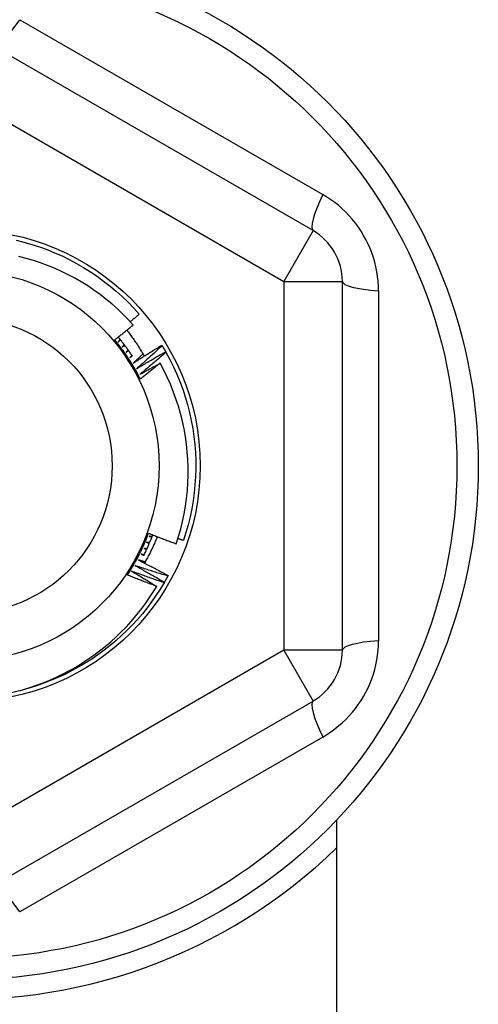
# Model space of a CAD drawing. Header units: inches. Extents: x 32 to 80, y 15.9 to 42.2.
# Tile 7 of 59: x 46.948 to 47.256, y 21.831 to 22.492. Entities that reach past the tile are written whole.
import ezdxf

# ---------------------------------------------------------------- set-up
doc = ezdxf.new("R2010")
doc.units = ezdxf.units.IN
doc.header["$MEASUREMENT"] = 0
doc.layers.add('Visible Edges(ANSI)', color=7, linetype='Continuous', lineweight=25)
doc.layers.add('Visible Tangent Edges(ANSI)', color=7, linetype='Continuous', lineweight=25)

msp = doc.modelspace()

# ---------------------------------------------------------------- linework, layer by layer
at = {"layer": 'Visible Edges(ANSI)'}
for p, q in [((47.14514, 22.35036), (46.93057, 22.47424)), ((47.16482, 22.0685), (47.16482, 22.31626)), ((47.04362, 22.2734), (47.04384, 22.27305)), ((47.04622, 22.26899), (47.04642, 22.26863)), ((47.04783, 22.11869), (47.04763, 22.11832)), ((47.04533, 22.11422), (47.04512, 22.11386)), ((46.93057, 21.91052), (47.14514, 22.0344)), ((47.16088, 21.9544), (47.16088, 21.41638))]:
    msp.add_line(p, q, dxfattribs=at)
at = {"layer": 'Visible Edges(ANSI)', "flags": 128}
for points in [[(46.94582, 22.34392), (46.9511, 22.3426), (46.95634, 22.3411), (46.96151, 22.33942), (46.96663, 22.33756), (46.97167, 22.33552), (46.97664, 22.33331), (46.98153, 22.33092), (46.98634, 22.32836), (46.99105, 22.32564), (46.99566, 22.32275), (47.00017, 22.31971), (47.00457, 22.3165), (47.00886, 22.31315), (47.01302, 22.30965), (47.01706, 22.306), (47.02097, 22.30222), (47.02475, 22.2983), (47.02839, 22.29425)], [(47.02431, 22.28689), (47.02092, 22.29062), (47.01741, 22.29423), (47.01377, 22.29771), (47.01001, 22.30108), (47.00613, 22.30431), (47.00214, 22.30742), (46.99804, 22.31039), (46.99385, 22.31321), (46.98957, 22.31588), (46.9852, 22.3184), (46.98076, 22.32076), (46.97623, 22.32297), (46.97163, 22.32503), (46.96696, 22.32692), (46.96223, 22.32865), (46.95743, 22.33022), (46.95257, 22.33162), (46.94767, 22.33286)], [(47.02237, 22.28906), (47.02262, 22.28928), (47.02287, 22.28949), (47.02312, 22.28971), (47.02338, 22.28992), (47.02363, 22.29014), (47.02388, 22.29035), (47.02413, 22.29057), (47.02438, 22.29078), (47.02463, 22.291), (47.02488, 22.29122), (47.02513, 22.29143), (47.02538, 22.29165), (47.02563, 22.29186), (47.02589, 22.29208), (47.02614, 22.2923), (47.02639, 22.29251), (47.02664, 22.29273), (47.02689, 22.29295), (47.02714, 22.29316), (47.02739, 22.29338), (47.02764, 22.2936), (47.02789, 22.29382), (47.02814, 22.29403), (47.02839, 22.29425)], [(47.01199, 22.27701), (47.01251, 22.27741), (47.01303, 22.27782), (47.01354, 22.27823), (47.01406, 22.27864), (47.01458, 22.27905), (47.01509, 22.27945), (47.01561, 22.27986), (47.01612, 22.28027), (47.01664, 22.28068), (47.01715, 22.28109), (47.01767, 22.28151), (47.01818, 22.28192), (47.01869, 22.28233), (47.01921, 22.28274), (47.01972, 22.28315), (47.02023, 22.28357), (47.02074, 22.28398), (47.02125, 22.2844), (47.02176, 22.28481), (47.02228, 22.28523), (47.02279, 22.28564), (47.0233, 22.28606), (47.02381, 22.28647), (47.02431, 22.28689)], [(47.02011, 22.28347), (47.02065, 22.28278), (47.02118, 22.28209), (47.02172, 22.28139), (47.02224, 22.28069), (47.02276, 22.27999), (47.02328, 22.27928), (47.0238, 22.27858), (47.02431, 22.27786), (47.02481, 22.27715), (47.02531, 22.27643), (47.02581, 22.27571), (47.0263, 22.27499), (47.02678, 22.27426), (47.02727, 22.27354), (47.02774, 22.2728), (47.02822, 22.27207), (47.02868, 22.27133), (47.02915, 22.27059), (47.02961, 22.26985), (47.03006, 22.26911), (47.03051, 22.26836), (47.03096, 22.26761), (47.0314, 22.26685), (47.03183, 22.2661)], [(47.02917, 22.25061), (47.02859, 22.25179), (47.02799, 22.25296), (47.02738, 22.25412), (47.02675, 22.25528), (47.02612, 22.25644), (47.02547, 22.25758), (47.02482, 22.25872), (47.02415, 22.25985), (47.02347, 22.26098), (47.02278, 22.2621), (47.02207, 22.26321), (47.02136, 22.26432), (47.02064, 22.26542), (47.0199, 22.26651), (47.01916, 22.26759), (47.0184, 22.26867), (47.01763, 22.26974), (47.01686, 22.2708), (47.01607, 22.27185), (47.01527, 22.2729), (47.01446, 22.27394), (47.01364, 22.27497), (47.01282, 22.27599), (47.01198, 22.277)], [(47.02063, 22.26374), (47.02027, 22.2643), (47.01991, 22.26485), (47.01955, 22.26541), (47.01919, 22.26596), (47.01883, 22.26651), (47.01847, 22.26707), (47.01811, 22.26762), (47.01775, 22.26818), (47.01739, 22.26873), (47.01703, 22.26928), (47.01667, 22.26984), (47.01631, 22.27039), (47.01595, 22.27094), (47.01559, 22.27149), (47.01523, 22.27204), (47.01487, 22.2726), (47.01451, 22.27315), (47.01415, 22.2737), (47.01379, 22.27425), (47.01343, 22.2748), (47.01307, 22.27535), (47.01271, 22.27591), (47.01235, 22.27646), (47.01199, 22.27701)], [(47.02383, 22.26603), (47.02347, 22.26659), (47.0231, 22.26714), (47.02273, 22.2677), (47.02236, 22.26825), (47.02198, 22.2688), (47.02161, 22.26934), (47.02122, 22.26989), (47.02084, 22.27043), (47.02045, 22.27097), (47.02007, 22.27151), (47.01967, 22.27205), (47.01928, 22.27259), (47.01888, 22.27312), (47.01848, 22.27365), (47.01808, 22.27418), (47.01768, 22.27471), (47.01727, 22.27524), (47.01686, 22.27576), (47.01644, 22.27628), (47.01603, 22.2768), (47.01561, 22.27732), (47.01519, 22.27784), (47.01477, 22.27835), (47.01434, 22.27886)], [(47.01568, 22.27723), (47.01563, 22.27717), (47.01558, 22.2771), (47.01553, 22.27704), (47.01547, 22.27698), (47.01542, 22.27691), (47.01537, 22.27685), (47.01532, 22.27678), (47.01526, 22.27672), (47.01521, 22.27665), (47.01516, 22.27659), (47.01511, 22.27653), (47.01505, 22.27646), (47.015, 22.2764), (47.01495, 22.27633), (47.01489, 22.27627), (47.01484, 22.27621), (47.01479, 22.27614), (47.01474, 22.27608), (47.01468, 22.27601), (47.01463, 22.27595), (47.01458, 22.27589), (47.01453, 22.27582), (47.01447, 22.27576), (47.01442, 22.27569)], [(47.01442, 22.27569), (47.01448, 22.27575), (47.01454, 22.2758), (47.01461, 22.27585), (47.01467, 22.2759), (47.01473, 22.27596), (47.01479, 22.27601), (47.01485, 22.27606), (47.01491, 22.27612), (47.01498, 22.27617), (47.01504, 22.27622), (47.0151, 22.27627), (47.01516, 22.27633), (47.01522, 22.27638), (47.01529, 22.27643), (47.01535, 22.27648), (47.01541, 22.27654), (47.01547, 22.27659), (47.01553, 22.27664), (47.01559, 22.27669), (47.01566, 22.27675), (47.01572, 22.2768), (47.01578, 22.27685), (47.01584, 22.27691), (47.0159, 22.27696)], [(47.01842, 22.27374), (47.01836, 22.27367), (47.01831, 22.27361), (47.01826, 22.27355), (47.0182, 22.27349), (47.01815, 22.27342), (47.01809, 22.27336), (47.01804, 22.2733), (47.01798, 22.27324), (47.01793, 22.27318), (47.01787, 22.27311), (47.01782, 22.27305), (47.01776, 22.27299), (47.01771, 22.27293), (47.01765, 22.27286), (47.0176, 22.2728), (47.01754, 22.27274), (47.01749, 22.27268), (47.01744, 22.27261), (47.01738, 22.27255), (47.01733, 22.27249), (47.01727, 22.27243), (47.01722, 22.27236), (47.01716, 22.2723), (47.01711, 22.27224)], [(47.01711, 22.27224), (47.01717, 22.27229), (47.01723, 22.27234), (47.0173, 22.27239), (47.01736, 22.27244), (47.01742, 22.27249), (47.01749, 22.27254), (47.01755, 22.2726), (47.01761, 22.27265), (47.01768, 22.2727), (47.01774, 22.27275), (47.0178, 22.2728), (47.01787, 22.27285), (47.01793, 22.2729), (47.018, 22.27295), (47.01806, 22.273), (47.01812, 22.27305), (47.01819, 22.2731), (47.01825, 22.27315), (47.01831, 22.2732), (47.01838, 22.27325), (47.01844, 22.2733), (47.0185, 22.27335), (47.01857, 22.27341), (47.01863, 22.27346)], [(47.02104, 22.27015), (47.02098, 22.27009), (47.02093, 22.27003), (47.02087, 22.26997), (47.02081, 22.26991), (47.02076, 22.26985), (47.0207, 22.26979), (47.02064, 22.26973), (47.02059, 22.26967), (47.02053, 22.26961), (47.02047, 22.26955), (47.02042, 22.26949), (47.02036, 22.26943), (47.0203, 22.26937), (47.02025, 22.26931), (47.02019, 22.26925), (47.02013, 22.26918), (47.02008, 22.26912), (47.02002, 22.26906), (47.01996, 22.269), (47.0199, 22.26894), (47.01985, 22.26888), (47.01979, 22.26882), (47.01973, 22.26876), (47.01968, 22.2687)], [(47.01968, 22.2687), (47.01974, 22.26875), (47.01981, 22.2688), (47.01987, 22.26885), (47.01994, 22.2689), (47.02, 22.26894), (47.02007, 22.26899), (47.02013, 22.26904), (47.0202, 22.26909), (47.02026, 22.26914), (47.02033, 22.26919), (47.02039, 22.26924), (47.02046, 22.26928), (47.02052, 22.26933), (47.02059, 22.26938), (47.02065, 22.26943), (47.02072, 22.26948), (47.02078, 22.26953), (47.02085, 22.26957), (47.02092, 22.26962), (47.02098, 22.26967), (47.02105, 22.26972), (47.02111, 22.26977), (47.02118, 22.26982), (47.02124, 22.26987)], [(47.02446, 22.26138), (47.02525, 22.26189), (47.02605, 22.2624), (47.02684, 22.26291), (47.02763, 22.26342), (47.02842, 22.26393), (47.02922, 22.26444), (47.03001, 22.26494), (47.03081, 22.26545), (47.0316, 22.26595), (47.0324, 22.26646), (47.0332, 22.26696), (47.034, 22.26746), (47.03479, 22.26796), (47.03559, 22.26846), (47.03639, 22.26896), (47.03719, 22.26946), (47.038, 22.26995), (47.0388, 22.27045), (47.0396, 22.27095), (47.0404, 22.27144), (47.04121, 22.27193), (47.04201, 22.27242), (47.04282, 22.27291), (47.04362, 22.2734)], [(47.04384, 22.27305), (47.04313, 22.2724), (47.04243, 22.27174), (47.04172, 22.27109), (47.04101, 22.27044), (47.0403, 22.26979), (47.03959, 22.26914), (47.03888, 22.26849), (47.03817, 22.26784), (47.03746, 22.2672), (47.03674, 22.26655), (47.03603, 22.26591), (47.03532, 22.26526), (47.0346, 22.26462), (47.03388, 22.26398), (47.03317, 22.26334), (47.03245, 22.2627), (47.03173, 22.26206), (47.03101, 22.26142), (47.03029, 22.26078), (47.02957, 22.26014), (47.02884, 22.25951), (47.02812, 22.25887), (47.0274, 22.25824), (47.02667, 22.2576)], [(47.02667, 22.2576), (47.02748, 22.25809), (47.02829, 22.25857), (47.0291, 22.25906), (47.0299, 22.25954), (47.03071, 22.26002), (47.03152, 22.2605), (47.03234, 22.26098), (47.03315, 22.26146), (47.03396, 22.26194), (47.03477, 22.26242), (47.03559, 22.26289), (47.0364, 22.26337), (47.03721, 22.26384), (47.03803, 22.26432), (47.03885, 22.26479), (47.03966, 22.26526), (47.04048, 22.26573), (47.0413, 22.2662), (47.04212, 22.26667), (47.04293, 22.26713), (47.04375, 22.2676), (47.04457, 22.26806), (47.0454, 22.26853), (47.04622, 22.26899)], [(47.04642, 22.26863), (47.04569, 22.268), (47.04497, 22.26737), (47.04424, 22.26674), (47.04351, 22.26612), (47.04278, 22.26549), (47.04205, 22.26486), (47.04132, 22.26424), (47.04058, 22.26361), (47.03985, 22.26299), (47.03912, 22.26237), (47.03838, 22.26175), (47.03765, 22.26113), (47.03691, 22.26051), (47.03617, 22.25989), (47.03544, 22.25927), (47.0347, 22.25866), (47.03396, 22.25804), (47.03322, 22.25743), (47.03247, 22.25681), (47.03173, 22.2562), (47.03099, 22.25559), (47.03025, 22.25498), (47.0295, 22.25437), (47.02876, 22.25376)], [(47.04384, 22.27305), (47.04394, 22.27288), (47.04404, 22.27271), (47.04414, 22.27255), (47.04424, 22.27238), (47.04434, 22.27221), (47.04444, 22.27204), (47.04454, 22.27187), (47.04464, 22.2717), (47.04474, 22.27154), (47.04484, 22.27137), (47.04494, 22.2712), (47.04504, 22.27103), (47.04514, 22.27086), (47.04524, 22.27069), (47.04534, 22.27052), (47.04544, 22.27035), (47.04554, 22.27018), (47.04563, 22.27001), (47.04573, 22.26984), (47.04583, 22.26967), (47.04593, 22.2695), (47.04602, 22.26933), (47.04612, 22.26916), (47.04622, 22.26899)], [(47.04642, 22.26863), (47.04901, 22.26384), (47.05142, 22.25896), (47.05366, 22.25401), (47.05573, 22.24897), (47.05762, 22.24387), (47.05934, 22.2387), (47.06087, 22.23348), (47.06221, 22.22821), (47.06337, 22.22289), (47.06435, 22.21754), (47.06513, 22.21215), (47.06573, 22.20674), (47.06614, 22.20132), (47.06636, 22.19588), (47.06638, 22.19044), (47.06622, 22.185), (47.06587, 22.17957), (47.06532, 22.17415), (47.06459, 22.16876), (47.06367, 22.1634), (47.06256, 22.15807), (47.06127, 22.15278), (47.05979, 22.14755), (47.05813, 22.14236)], [(47.02918, 22.25061), (47.02882, 22.25116), (47.02847, 22.2517), (47.02811, 22.25225), (47.02775, 22.25279), (47.0274, 22.25334), (47.02704, 22.25389), (47.02669, 22.25443), (47.02633, 22.25498), (47.02598, 22.25552), (47.02562, 22.25607), (47.02526, 22.25662), (47.02491, 22.25716), (47.02455, 22.25771), (47.0242, 22.25826), (47.02384, 22.2588), (47.02348, 22.25935), (47.02313, 22.2599), (47.02277, 22.26045), (47.02241, 22.261), (47.02206, 22.26154), (47.0217, 22.26209), (47.02134, 22.26264), (47.02099, 22.26319), (47.02063, 22.26374)], [(47.02354, 22.26649), (47.02348, 22.26643), (47.02342, 22.26637), (47.02336, 22.26631), (47.0233, 22.26625), (47.02325, 22.26619), (47.02319, 22.26613), (47.02313, 22.26607), (47.02307, 22.26602), (47.02301, 22.26596), (47.02295, 22.2659), (47.02289, 22.26584), (47.02284, 22.26578), (47.02278, 22.26572), (47.02272, 22.26566), (47.02266, 22.26561), (47.0226, 22.26555), (47.02254, 22.26549), (47.02248, 22.26543), (47.02242, 22.26537), (47.02237, 22.26531), (47.02231, 22.26525), (47.02225, 22.2652), (47.02219, 22.26514), (47.02213, 22.26508)], [(47.02213, 22.26508), (47.0222, 22.26513), (47.02226, 22.26517), (47.02233, 22.26522), (47.0224, 22.26526), (47.02246, 22.26531), (47.02253, 22.26536), (47.0226, 22.2654), (47.02266, 22.26545), (47.02273, 22.2655), (47.0228, 22.26554), (47.02286, 22.26559), (47.02293, 22.26564), (47.023, 22.26568), (47.02306, 22.26573), (47.02313, 22.26577), (47.0232, 22.26582), (47.02326, 22.26587), (47.02333, 22.26591), (47.0234, 22.26596), (47.02346, 22.26601), (47.02353, 22.26605), (47.0236, 22.2661), (47.02366, 22.26615), (47.02373, 22.26619)], [(47.03099, 22.26754), (47.03072, 22.26728), (47.03045, 22.26703), (47.03018, 22.26677), (47.02991, 22.26651), (47.02964, 22.26625), (47.02937, 22.26599), (47.0291, 22.26574), (47.02883, 22.26548), (47.02855, 22.26522), (47.02828, 22.26496), (47.02801, 22.26471), (47.02774, 22.26445), (47.02747, 22.26419), (47.02719, 22.26394), (47.02692, 22.26368), (47.02665, 22.26342), (47.02638, 22.26317), (47.0261, 22.26291), (47.02583, 22.26266), (47.02556, 22.2624), (47.02528, 22.26214), (47.02501, 22.26189), (47.02474, 22.26163), (47.02446, 22.26138)], [(47.02876, 22.25376), (47.02932, 22.25407), (47.02989, 22.25439), (47.03046, 22.2547), (47.03103, 22.25502), (47.03159, 22.25533), (47.03216, 22.25565), (47.03273, 22.25596), (47.0333, 22.25628), (47.03387, 22.25659), (47.03444, 22.2569), (47.03501, 22.25721), (47.03558, 22.25752), (47.03615, 22.25783), (47.03672, 22.25814), (47.03729, 22.25845), (47.03786, 22.25876), (47.03843, 22.25907), (47.039, 22.25938), (47.03957, 22.25969), (47.04015, 22.26), (47.04072, 22.2603), (47.04129, 22.26061), (47.04187, 22.26091), (47.04244, 22.26122)], [(47.04244, 22.26122), (47.04189, 22.26077), (47.04134, 22.26032), (47.04079, 22.25988), (47.04024, 22.25943), (47.0397, 22.25899), (47.03915, 22.25854), (47.0386, 22.2581), (47.03804, 22.25765), (47.03749, 22.25721), (47.03694, 22.25676), (47.03639, 22.25632), (47.03584, 22.25588), (47.03529, 22.25544), (47.03473, 22.255), (47.03418, 22.25456), (47.03362, 22.25412), (47.03307, 22.25368), (47.03252, 22.25324), (47.03196, 22.2528), (47.0314, 22.25236), (47.03085, 22.25192), (47.03029, 22.25149), (47.02973, 22.25105), (47.02918, 22.25061)], [(47.05329, 22.13997), (47.05488, 22.14494), (47.0563, 22.14998), (47.05755, 22.15506), (47.05862, 22.16019), (47.05951, 22.16534), (47.06023, 22.17051), (47.06076, 22.1757), (47.06111, 22.1809), (47.06128, 22.18611), (47.06127, 22.19133), (47.06108, 22.19654), (47.06071, 22.20175), (47.06016, 22.20695), (47.05942, 22.21214), (47.05851, 22.21729), (47.05741, 22.2224), (47.05614, 22.22746), (47.0547, 22.23248), (47.05308, 22.23743), (47.05129, 22.24233), (47.04933, 22.24716), (47.0472, 22.25192), (47.0449, 22.25661), (47.04244, 22.26122)], [(47.02046, 22.11905), (47.02119, 22.12015), (47.0219, 22.12126), (47.0226, 22.12237), (47.02329, 22.12349), (47.02398, 22.12461), (47.02465, 22.12574), (47.0253, 22.12688), (47.02595, 22.12803), (47.02659, 22.12918), (47.02721, 22.13034), (47.02782, 22.1315), (47.02842, 22.13267), (47.02901, 22.13385), (47.02959, 22.13503), (47.03016, 22.13622), (47.03071, 22.13741), (47.03125, 22.13861), (47.03178, 22.13982), (47.0323, 22.14102), (47.03281, 22.14224), (47.0333, 22.14346), (47.03379, 22.14468), (47.03426, 22.14591), (47.03471, 22.14714)], [(47.02756, 22.13302), (47.02786, 22.13361), (47.02816, 22.1342), (47.02846, 22.13479), (47.02876, 22.13538), (47.02906, 22.13597), (47.02936, 22.13656), (47.02966, 22.13715), (47.02996, 22.13773), (47.03026, 22.13832), (47.03055, 22.13891), (47.03085, 22.1395), (47.03115, 22.14009), (47.03145, 22.14067), (47.03175, 22.14126), (47.03205, 22.14185), (47.03235, 22.14244), (47.03264, 22.14302), (47.03294, 22.14361), (47.03324, 22.1442), (47.03354, 22.14479), (47.03384, 22.14537), (47.03413, 22.14596), (47.03443, 22.14655), (47.03473, 22.14713)], [(47.03148, 22.13205), (47.03176, 22.13262), (47.03204, 22.13319), (47.03232, 22.13376), (47.03259, 22.13433), (47.03286, 22.1349), (47.03313, 22.13548), (47.0334, 22.13605), (47.03366, 22.13663), (47.03392, 22.13721), (47.03418, 22.13779), (47.03444, 22.13837), (47.03469, 22.13895), (47.03494, 22.13953), (47.03519, 22.14012), (47.03543, 22.1407), (47.03567, 22.14129), (47.03591, 22.14188), (47.03615, 22.14247), (47.03638, 22.14306), (47.03661, 22.14365), (47.03684, 22.14424), (47.03707, 22.14483), (47.03729, 22.14543), (47.03751, 22.14602)], [(47.04056, 22.14482), (47.04025, 22.14406), (47.03994, 22.1433), (47.03962, 22.14254), (47.0393, 22.14178), (47.03898, 22.14102), (47.03865, 22.14027), (47.03831, 22.13952), (47.03797, 22.13877), (47.03763, 22.13802), (47.03728, 22.13728), (47.03693, 22.13653), (47.03657, 22.13579), (47.03621, 22.13505), (47.03585, 22.13431), (47.03548, 22.13357), (47.0351, 22.13284), (47.03472, 22.13211), (47.03434, 22.13138), (47.03395, 22.13065), (47.03356, 22.12993), (47.03316, 22.1292), (47.03276, 22.12848), (47.03235, 22.12776), (47.03194, 22.12705)], [(47.03473, 22.14713), (47.0355, 22.14682), (47.03627, 22.14652), (47.03704, 22.14621), (47.03781, 22.1459), (47.03858, 22.1456), (47.03935, 22.14529), (47.04012, 22.14499), (47.04089, 22.14469), (47.04167, 22.14439), (47.04244, 22.14409), (47.04321, 22.14379), (47.04399, 22.14349), (47.04476, 22.14319), (47.04553, 22.14289), (47.04631, 22.1426), (47.04708, 22.1423), (47.04786, 22.142), (47.04863, 22.14171), (47.04941, 22.14142), (47.05018, 22.14113), (47.05096, 22.14083), (47.05174, 22.14054), (47.05251, 22.14026), (47.05329, 22.13997)], [(47.03507, 22.14505), (47.03514, 22.14503), (47.03522, 22.145), (47.0353, 22.14497), (47.03537, 22.14495), (47.03545, 22.14492), (47.03553, 22.14489), (47.0356, 22.14487), (47.03568, 22.14484), (47.03576, 22.14481), (47.03583, 22.14479), (47.03591, 22.14476), (47.03599, 22.14473), (47.03606, 22.14471), (47.03614, 22.14468), (47.03622, 22.14465), (47.03629, 22.14463), (47.03637, 22.1446), (47.03645, 22.14457), (47.03652, 22.14454), (47.0366, 22.14452), (47.03668, 22.14449), (47.03675, 22.14446), (47.03683, 22.14444), (47.03691, 22.14441)], [(47.03703, 22.14474), (47.03695, 22.14475), (47.03687, 22.14477), (47.03679, 22.14478), (47.0367, 22.14479), (47.03662, 22.1448), (47.03654, 22.14482), (47.03646, 22.14483), (47.03638, 22.14484), (47.03629, 22.14486), (47.03621, 22.14487), (47.03613, 22.14488), (47.03605, 22.1449), (47.03597, 22.14491), (47.03588, 22.14492), (47.0358, 22.14493), (47.03572, 22.14495), (47.03564, 22.14496), (47.03556, 22.14497), (47.03547, 22.14499), (47.03539, 22.145), (47.03531, 22.14501), (47.03523, 22.14503), (47.03515, 22.14504), (47.03507, 22.14505)], [(47.05447, 22.14361), (47.05463, 22.14355), (47.05478, 22.1435), (47.05493, 22.14345), (47.05508, 22.1434), (47.05524, 22.14335), (47.05539, 22.14329), (47.05554, 22.14324), (47.05569, 22.14319), (47.05585, 22.14314), (47.056, 22.14309), (47.05615, 22.14303), (47.0563, 22.14298), (47.05646, 22.14293), (47.05661, 22.14288), (47.05676, 22.14283), (47.05691, 22.14278), (47.05707, 22.14272), (47.05722, 22.14267), (47.05737, 22.14262), (47.05752, 22.14257), (47.05768, 22.14252), (47.05783, 22.14247), (47.05798, 22.14242), (47.05813, 22.14236)], [(47.03168, 22.13699), (47.03176, 22.13695), (47.03183, 22.13692), (47.03191, 22.13689), (47.03198, 22.13686), (47.03206, 22.13683), (47.03213, 22.1368), (47.03221, 22.13676), (47.03228, 22.13673), (47.03236, 22.1367), (47.03243, 22.13667), (47.03251, 22.13664), (47.03258, 22.1366), (47.03266, 22.13657), (47.03273, 22.13654), (47.0328, 22.13651), (47.03288, 22.13648), (47.03295, 22.13645), (47.03303, 22.13641), (47.0331, 22.13638), (47.03318, 22.13635), (47.03325, 22.13632), (47.03333, 22.13629), (47.0334, 22.13626), (47.03348, 22.13622)], [(47.03362, 22.13654), (47.03354, 22.13656), (47.03346, 22.13658), (47.03338, 22.1366), (47.0333, 22.13662), (47.03322, 22.13663), (47.03314, 22.13665), (47.03306, 22.13667), (47.03298, 22.13669), (47.0329, 22.13671), (47.03281, 22.13673), (47.03273, 22.13675), (47.03265, 22.13676), (47.03257, 22.13678), (47.03249, 22.1368), (47.03241, 22.13682), (47.03233, 22.13684), (47.03225, 22.13686), (47.03217, 22.13687), (47.03209, 22.13689), (47.03201, 22.13691), (47.03193, 22.13693), (47.03184, 22.13695), (47.03176, 22.13697), (47.03168, 22.13699)], [(47.03344, 22.14099), (47.03352, 22.14096), (47.03359, 22.14093), (47.03367, 22.1409), (47.03374, 22.14087), (47.03382, 22.14085), (47.0339, 22.14082), (47.03397, 22.14079), (47.03405, 22.14076), (47.03412, 22.14073), (47.0342, 22.1407), (47.03427, 22.14067), (47.03435, 22.14064), (47.03443, 22.14061), (47.0345, 22.14058), (47.03458, 22.14055), (47.03465, 22.14052), (47.03473, 22.14049), (47.0348, 22.14046), (47.03488, 22.14044), (47.03496, 22.14041), (47.03503, 22.14038), (47.03511, 22.14035), (47.03518, 22.14032), (47.03526, 22.14029)], [(47.03539, 22.14061), (47.03531, 22.14063), (47.03523, 22.14064), (47.03515, 22.14066), (47.03507, 22.14068), (47.03499, 22.14069), (47.03491, 22.14071), (47.03482, 22.14072), (47.03474, 22.14074), (47.03466, 22.14075), (47.03458, 22.14077), (47.0345, 22.14079), (47.03442, 22.1408), (47.03434, 22.14082), (47.03425, 22.14083), (47.03417, 22.14085), (47.03409, 22.14086), (47.03401, 22.14088), (47.03393, 22.1409), (47.03385, 22.14091), (47.03377, 22.14093), (47.03368, 22.14094), (47.0336, 22.14096), (47.03352, 22.14098), (47.03344, 22.14099)], [(47.02046, 22.11905), (47.02076, 22.11963), (47.02105, 22.12021), (47.02135, 22.12079), (47.02164, 22.12138), (47.02193, 22.12196), (47.02223, 22.12254), (47.02252, 22.12312), (47.02282, 22.1237), (47.02311, 22.12428), (47.02341, 22.12486), (47.0237, 22.12544), (47.024, 22.12602), (47.0243, 22.12661), (47.02459, 22.12719), (47.02489, 22.12777), (47.02518, 22.12835), (47.02548, 22.12894), (47.02578, 22.12952), (47.02607, 22.1301), (47.02637, 22.13068), (47.02667, 22.13127), (47.02696, 22.13185), (47.02726, 22.13243), (47.02756, 22.13302)], [(47.02778, 22.12916), (47.02862, 22.12873), (47.02946, 22.12831), (47.0303, 22.12788), (47.03114, 22.12746), (47.03198, 22.12703), (47.03282, 22.1266), (47.03366, 22.12617), (47.03449, 22.12574), (47.03533, 22.1253), (47.03617, 22.12487), (47.037, 22.12444), (47.03784, 22.124), (47.03868, 22.12356), (47.03951, 22.12313), (47.04034, 22.12269), (47.04118, 22.12225), (47.04201, 22.12181), (47.04284, 22.12136), (47.04368, 22.12092), (47.04451, 22.12048), (47.04534, 22.12003), (47.04617, 22.11958), (47.047, 22.11914), (47.04783, 22.11869)], [(47.03237, 22.1278), (47.03218, 22.12785), (47.03199, 22.12791), (47.0318, 22.12797), (47.0316, 22.12802), (47.03141, 22.12808), (47.03122, 22.12813), (47.03103, 22.12819), (47.03084, 22.12825), (47.03065, 22.1283), (47.03045, 22.12836), (47.03026, 22.12842), (47.03007, 22.12847), (47.02988, 22.12853), (47.02969, 22.12859), (47.0295, 22.12864), (47.02931, 22.1287), (47.02912, 22.12876), (47.02892, 22.12881), (47.02873, 22.12887), (47.02854, 22.12893), (47.02835, 22.12899), (47.02816, 22.12904), (47.02797, 22.1291), (47.02778, 22.12916)], [(47.02979, 22.13304), (47.02987, 22.13301), (47.02994, 22.13297), (47.03002, 22.13294), (47.03009, 22.1329), (47.03016, 22.13287), (47.03024, 22.13283), (47.03031, 22.1328), (47.03038, 22.13277), (47.03046, 22.13273), (47.03053, 22.1327), (47.0306, 22.13266), (47.03068, 22.13263), (47.03075, 22.1326), (47.03083, 22.13256), (47.0309, 22.13253), (47.03097, 22.13249), (47.03105, 22.13246), (47.03112, 22.13242), (47.03119, 22.13239), (47.03127, 22.13236), (47.03134, 22.13232), (47.03142, 22.13229), (47.03149, 22.13225), (47.03156, 22.13222)], [(47.03172, 22.13253), (47.03164, 22.13255), (47.03156, 22.13258), (47.03148, 22.1326), (47.0314, 22.13262), (47.03132, 22.13264), (47.03124, 22.13266), (47.03116, 22.13268), (47.03108, 22.1327), (47.031, 22.13272), (47.03092, 22.13274), (47.03084, 22.13276), (47.03076, 22.13279), (47.03068, 22.13281), (47.0306, 22.13283), (47.03052, 22.13285), (47.03044, 22.13287), (47.03036, 22.13289), (47.03028, 22.13291), (47.0302, 22.13293), (47.03011, 22.13295), (47.03003, 22.13298), (47.02995, 22.133), (47.02987, 22.13302), (47.02979, 22.13304)], [(47.02563, 22.12534), (47.02646, 22.12489), (47.02729, 22.12444), (47.02811, 22.12399), (47.02894, 22.12353), (47.02976, 22.12308), (47.03059, 22.12262), (47.03141, 22.12216), (47.03223, 22.1217), (47.03306, 22.12124), (47.03388, 22.12078), (47.0347, 22.12032), (47.03552, 22.11986), (47.03634, 22.11939), (47.03716, 22.11893), (47.03798, 22.11846), (47.0388, 22.118), (47.03962, 22.11753), (47.04043, 22.11706), (47.04125, 22.11659), (47.04207, 22.11612), (47.04288, 22.11564), (47.0437, 22.11517), (47.04451, 22.1147), (47.04533, 22.11422)], [(47.04763, 22.11832), (47.04671, 22.1186), (47.04579, 22.11888), (47.04487, 22.11916), (47.04395, 22.11945), (47.04303, 22.11973), (47.04211, 22.12002), (47.0412, 22.1203), (47.04028, 22.12059), (47.03936, 22.12088), (47.03844, 22.12117), (47.03753, 22.12146), (47.03661, 22.12175), (47.03569, 22.12204), (47.03478, 22.12234), (47.03386, 22.12263), (47.03294, 22.12293), (47.03203, 22.12323), (47.03111, 22.12353), (47.0302, 22.12383), (47.02929, 22.12413), (47.02837, 22.12443), (47.02746, 22.12473), (47.02655, 22.12504), (47.02563, 22.12534)], [(47.04018, 22.11141), (47.03935, 22.11172), (47.03853, 22.11202), (47.0377, 22.11233), (47.03688, 22.11264), (47.03605, 22.11296), (47.03523, 22.11327), (47.03441, 22.11358), (47.03358, 22.1139), (47.03276, 22.11421), (47.03194, 22.11453), (47.03112, 22.11484), (47.03029, 22.11516), (47.02947, 22.11548), (47.02865, 22.1158), (47.02783, 22.11612), (47.02701, 22.11644), (47.02619, 22.11677), (47.02537, 22.11709), (47.02455, 22.11741), (47.02373, 22.11774), (47.02292, 22.11807), (47.0221, 22.11839), (47.02128, 22.11872), (47.02046, 22.11905)], [(47.02336, 22.1216), (47.02407, 22.12119), (47.02477, 22.12077), (47.02548, 22.12035), (47.02618, 22.11994), (47.02689, 22.11952), (47.02759, 22.1191), (47.02829, 22.11868), (47.029, 22.11826), (47.0297, 22.11783), (47.0304, 22.11741), (47.0311, 22.11699), (47.0318, 22.11656), (47.0325, 22.11614), (47.0332, 22.11571), (47.0339, 22.11529), (47.0346, 22.11486), (47.0353, 22.11443), (47.036, 22.114), (47.0367, 22.11357), (47.03739, 22.11314), (47.03809, 22.11271), (47.03879, 22.11228), (47.03948, 22.11184), (47.04018, 22.11141)], [(47.04512, 22.11386), (47.04421, 22.11417), (47.0433, 22.11448), (47.04239, 22.11479), (47.04148, 22.11511), (47.04057, 22.11542), (47.03966, 22.11574), (47.03875, 22.11605), (47.03784, 22.11637), (47.03694, 22.11669), (47.03603, 22.11701), (47.03512, 22.11733), (47.03422, 22.11765), (47.03331, 22.11797), (47.0324, 22.1183), (47.0315, 22.11862), (47.03059, 22.11895), (47.02969, 22.11928), (47.02878, 22.11961), (47.02788, 22.11994), (47.02698, 22.12027), (47.02607, 22.1206), (47.02517, 22.12093), (47.02427, 22.12127), (47.02336, 22.1216)], [(47.04763, 22.11832), (47.04754, 22.11815), (47.04744, 22.11798), (47.04735, 22.11781), (47.04726, 22.11763), (47.04716, 22.11746), (47.04707, 22.11729), (47.04697, 22.11712), (47.04688, 22.11695), (47.04678, 22.11678), (47.04669, 22.11661), (47.04659, 22.11643), (47.0465, 22.11626), (47.0464, 22.11609), (47.0463, 22.11592), (47.04621, 22.11575), (47.04611, 22.11558), (47.04601, 22.11541), (47.04592, 22.11524), (47.04582, 22.11507), (47.04572, 22.1149), (47.04562, 22.11473), (47.04552, 22.11456), (47.04543, 22.11439), (47.04533, 22.11422)], [(47.04512, 22.11386), (47.04248, 22.10951), (47.0397, 22.10525), (47.03678, 22.10109), (47.03373, 22.09702), (47.03054, 22.09305), (47.02723, 22.08919), (47.02379, 22.08544), (47.02023, 22.0818), (47.01656, 22.07829), (47.01277, 22.07489), (47.00887, 22.07162), (47.00487, 22.06848), (47.00076, 22.06547), (46.99657, 22.0626), (46.99227, 22.05987), (46.9879, 22.05728), (46.98344, 22.05483), (46.9789, 22.05253), (46.97429, 22.05038), (46.96961, 22.04838), (46.96487, 22.04654), (46.96007, 22.04485), (46.95522, 22.04332), (46.95032, 22.04195)], [(46.95032, 22.04195), (46.95495, 22.04337), (46.95953, 22.04493), (46.96406, 22.04663), (46.96853, 22.04847), (46.97295, 22.05046), (46.97731, 22.05258), (46.9816, 22.05484), (46.98582, 22.05723), (46.98997, 22.05976), (46.99403, 22.06242), (46.99801, 22.0652), (47.00189, 22.0681), (47.00568, 22.07112), (47.00937, 22.07425), (47.01295, 22.0775), (47.01643, 22.08086), (47.01981, 22.08433), (47.02307, 22.08791), (47.02623, 22.09159), (47.02926, 22.09537), (47.03218, 22.09925), (47.03498, 22.10322), (47.03765, 22.10728), (47.04018, 22.11141)]]:
    msp.add_lwpolyline(points, dxfattribs=at)
at = {"layer": 'Visible Edges(ANSI)'}
for radius in [0.34516, 0.15846, 0.13091]:
    msp.add_circle((46.91088, 22.19238), radius, dxfattribs=at)
for centre, radius, start, end in [((47.12545, 22.31626), 0.03937, 0, 60), ((47.12545, 22.0685), 0.03937, 300, 0), ((46.91088, 22.19238), 0.15551, 279.79381, 284.688), ((46.91088, 22.19238), 0.35827, 216.68995, 314.25094)]:
    msp.add_arc(centre, radius, start, end, dxfattribs=at)
at = {"layer": 'Visible Tangent Edges(ANSI)'}
for p, q in [((46.94822, 22.49202), (47.15172, 22.37454)), ((46.91088, 22.44014), (47.12545, 22.31626)), ((47.14514, 22.35036), (47.12545, 22.31626)), ((47.12545, 22.31626), (47.12545, 22.0685)), ((47.12545, 22.31626), (47.16482, 22.31626)), ((47.18905, 22.30987), (47.18905, 22.07489)), ((47.12545, 22.0685), (46.91088, 21.94462)), ((47.16482, 22.0685), (47.12545, 22.0685)), ((47.12545, 22.0685), (47.14514, 22.0344)), ((47.15172, 22.01022), (46.94822, 21.89274))]:
    msp.add_line(p, q, dxfattribs=at)
at = {"layer": 'Visible Tangent Edges(ANSI)', "flags": 128}
for points in [[(47.18905, 22.30987), (47.18898, 22.31308), (47.18877, 22.3163), (47.18842, 22.31952), (47.18793, 22.32273), (47.1873, 22.32593), (47.18653, 22.3291), (47.18562, 22.33223), (47.18458, 22.33533), (47.1834, 22.33837), (47.18208, 22.34136), (47.18064, 22.3443), (47.17906, 22.34717), (47.17736, 22.34998), (47.17554, 22.3527), (47.17361, 22.35534), (47.17156, 22.35789), (47.16941, 22.36034), (47.16715, 22.3627), (47.16478, 22.36496), (47.16233, 22.36712), (47.15978, 22.36915), (47.15716, 22.37107), (47.15447, 22.37287), (47.15172, 22.37454)], [(47.15172, 22.01022), (47.15446, 22.01189), (47.15715, 22.01368), (47.15976, 22.0156), (47.1623, 22.01763), (47.16475, 22.01977), (47.16711, 22.02202), (47.16937, 22.02438), (47.17153, 22.02683), (47.17357, 22.02937), (47.17551, 22.03201), (47.17733, 22.03473), (47.17903, 22.03753), (47.1806, 22.0404), (47.18206, 22.04334), (47.18338, 22.04634), (47.18456, 22.04938), (47.18561, 22.05247), (47.18652, 22.05561), (47.18729, 22.05879), (47.18793, 22.06199), (47.18842, 22.06522), (47.18877, 22.06845), (47.18898, 22.07168), (47.18905, 22.07489)]]:
    msp.add_lwpolyline(points, dxfattribs=at)
at = {"layer": 'Visible Tangent Edges(ANSI)'}
for radius in [0.33084, 0.09941]:
    msp.add_circle((46.91088, 22.19238), radius, dxfattribs=at)
for centre, major_axis, start_param, end_param in [((46.95025, 22.50833), (-0.01969, -0.0341), 0, 1.176113), ((47.16482, 22.38445), (-0.01969, -0.0341), 5.107073, 6.283185), ((47.20419, 22.31626), (-0.03937, 0), 0, 1.176113), ((47.20419, 22.0685), (-0.03937, 0), 5.107073, 6.283185), ((47.16482, 22.00031), (-0.01969, 0.0341), 0, 1.176113), ((46.95025, 21.87643), (-0.01969, 0.0341), 5.107073, 6.283185)]:
    msp.add_ellipse(centre, major_axis=major_axis, ratio=0.175929, start_param=start_param, end_param=end_param, dxfattribs=at)

doc.saveas('drawing.dxf')
